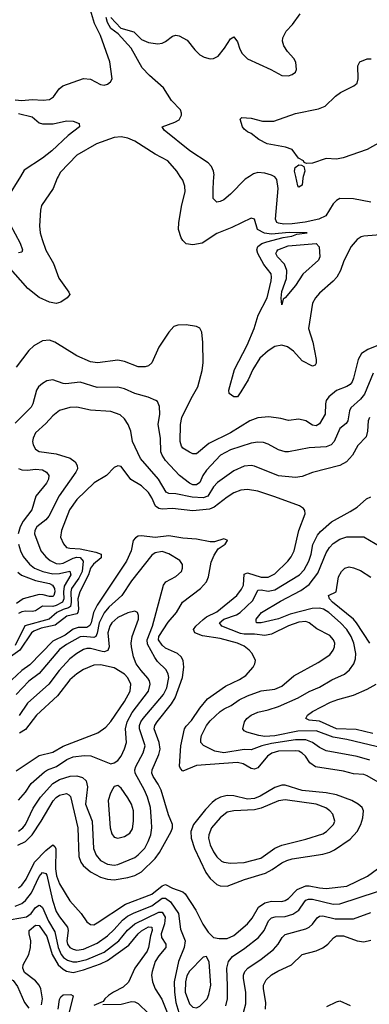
# Model space of a CAD drawing. Header units: inches. Extents: x 1305375 to 1407406, y 744550 to 841633.
# Tile 129 of 256: x 1322457 to 1324502, y 795159 to 800916. Entities that reach past the tile are written whole.
import ezdxf

# ---------------------------------------------------------------- set-up
doc = ezdxf.new("R2010")
doc.units = ezdxf.units.IN
doc.header["$MEASUREMENT"] = 0
doc.layers.add('B3729', color=7, linetype='Continuous')
doc.layers.add('B3820', color=7, linetype='Continuous')

msp = doc.modelspace()

# ---------------------------------------------------------------- linework, layer by layer
at = {"layer": 'B3729', "color": 5}
for points, elevation in [([(1322461.1, 800000), (1322380.5, 799870)], 1260), ([(1322681.3, 800000), (1322675.6, 799990), (1322652.9, 799930), (1322584, 799830), (1322578.2, 799801.8), (1322572.2, 799710), (1322576.2, 799670), (1322587.2, 799630), (1322610, 799568.9), (1322654.3, 799490), (1322685, 799405), (1322743.6, 799323.6), (1322749.1, 799310), (1322735.2, 799290), (1322696.3, 799263.7), (1322670, 799256.1), (1322630, 799263.7), (1322570, 799290.8), (1322503.8, 799343.8), (1322390, 799475.4)], 1280), ([(1324590, 799659.9), (1324469.1, 799650.9), (1324453.5, 799646.5), (1324430, 799631.3), (1324396.5, 799590), (1324353.4, 799506.6), (1324332.6, 799450), (1324311, 799410), (1324290, 799386.4), (1324210, 799317.3), (1324186.9, 799290), (1324170, 799258), (1324147, 799110), (1324170.9, 799030), (1324190.1, 798930), (1324190, 798908.7), (1324184.4, 798895.6), (1324170, 798891.2), (1324110, 798920.7), (1324058.1, 798978.1), (1324024.1, 799004.1), (1323990, 799013.3), (1323950, 799004.7), (1323910, 798980.4), (1323862.1, 798937.9), (1323819.5, 798870), (1323792.5, 798810), (1323750, 798740.5), (1323730, 798711.6), (1323710, 798711.5), (1323682.9, 798730), (1323679.7, 798750), (1323713.7, 798870), (1323786.4, 799013.6), (1323827.3, 799110), (1323851.5, 799188.5), (1323903.6, 799290), (1323927.7, 799390), (1323930.4, 799410), (1323926.8, 799430), (1323885.5, 799485.5), (1323849.9, 799550), (1323843.2, 799570), (1323849.8, 799590), (1323872.9, 799607.1), (1323902.1, 799617.9), (1323998.1, 799641.9), (1324049.4, 799650), (1324077.2, 799662.7), (1324139, 799670), (1324032.6, 799672.6), (1323930, 799662.4), (1323887.8, 799667.8), (1323848.6, 799688.6), (1323830, 799749.3), (1323810, 799755.1), (1323698.2, 799701.7), (1323610, 799666.5), (1323524.2, 799610), (1323470, 799598.9), (1323430, 799605), (1323410, 799624.8), (1323401, 799641), (1323385.2, 799690), (1323387.1, 799730), (1323405.6, 799834.4), (1323425, 799910), (1323422.8, 799942.8), (1323410, 799977), (1323395.2, 800000)], 1280), ([(1323801.2, 800000), (1323776.3, 799983.7), (1323690, 799895.6), (1323650, 799862.3), (1323630, 799852.6), (1323609.8, 799849.8), (1323588.7, 799870), (1323587.9, 799930), (1323593.2, 800000)], 1260), ([(1324510, 799849.8), (1324410, 799869), (1324330.2, 799869.8), (1324310, 799859.1), (1324290, 799838.9), (1324247.3, 799770), (1324206, 799750), (1324126.9, 799733.1), (1324050, 799723.1), (1324001.3, 799721.3), (1323970, 799725.5), (1323960.2, 799730), (1323952.2, 799750), (1323968.9, 799928.9), (1323960.9, 799980.9), (1323950, 799997), (1323944.5, 800000)], 1260), ([(1324115.3, 800000), (1324112.4, 799990), (1324110, 799949), (1324090, 799936), (1324084.4, 799944.4), (1324071.4, 800000)], 1240), ([(1322372.5, 799772.5), (1322459.4, 799610), (1322473.2, 799570), (1322470, 799557.2), (1322450, 799553.5)], 1260), ([(1324599.1, 799030), (1324493, 798987), (1324455.6, 798964.4), (1324435.7, 798930), (1324410, 798819.6), (1324401.2, 798798.8), (1324390, 798783.7), (1324370, 798770.6), (1324310, 798748.1), (1324264.6, 798710), (1324250.1, 798690), (1324245, 798670), (1324242.7, 798610), (1324210, 798553.3), (1324190, 798542.3), (1324170, 798545.6), (1324130, 798570.5), (1324090, 798580.5), (1324030, 798571.6), (1323983.9, 798583.9), (1323914.2, 798594.2), (1323850, 798588.1), (1323802.8, 798570), (1323690, 798501.1), (1323562.4, 798437.6), (1323490, 798377.8), (1323470, 798377.2), (1323450, 798386.8), (1323411, 798410), (1323402.3, 798422.3), (1323395, 798450), (1323396.7, 798550), (1323405.9, 798590), (1323458.8, 798701.2), (1323499.3, 798770), (1323524.4, 798864.4), (1323529.9, 798909.9), (1323528.6, 799028.6), (1323522, 799090), (1323510, 799111.5), (1323490, 799122.6), (1323430, 799132), (1323382, 799130), (1323358.6, 799121.5), (1323330, 799089.6), (1323270, 799002), (1323229, 798910), (1323210, 798893.1), (1323190, 798885.4), (1323150, 798885.6), (1323070, 798916.9), (1323030, 798925), (1322910.9, 798909.1), (1322870, 798915.9), (1322791.6, 798951.6), (1322663.1, 799030), (1322630, 799043.2), (1322590, 799037.5), (1322540.2, 799010), (1322510, 798981), (1322436.4, 798883.6)], 1320), ([(1324525.1, 798850), (1324472.8, 798727.2), (1324450, 798696.8), (1324394.2, 798645.8), (1324386, 798630), (1324376.8, 798570), (1324365.7, 798554.3), (1324330, 798525.3), (1324296.3, 798450), (1324279.1, 798430), (1324250, 798419.3), (1324150, 798413.6), (1324030, 798389), (1324009.8, 798389.8), (1323970, 798401.2), (1323910, 798433.5), (1323882.9, 798442.9), (1323850, 798445), (1323810, 798439.5), (1323690, 798401.5), (1323632.1, 798370), (1323550, 798282.8), (1323528.3, 798250), (1323509.7, 798210.3), (1323490, 798196.4), (1323470, 798197.2), (1323450, 798205.1), (1323390.7, 798250), (1323310, 798339.3), (1323290.5, 798370), (1323282.8, 798390), (1323281.2, 798470), (1323266.3, 798550), (1323275.8, 798610), (1323274.7, 798654.8), (1323262.7, 798682.7), (1323253.2, 798690), (1323208.9, 798708.9), (1323130.3, 798729.7), (1323070, 798757.3), (1323030, 798766.5), (1322910, 798765.4), (1322810, 798796.3), (1322726.4, 798786.4), (1322710, 798788.2), (1322650, 798809.8), (1322615.9, 798804.1), (1322590.9, 798789.1), (1322567.2, 798770), (1322554.3, 798750), (1322534.3, 798670), (1322523.5, 798650), (1322430, 798556.8)], 1340), ([(1324503.5, 798590), (1324495.7, 798570), (1324490.7, 798509.3), (1324482.5, 798477.5), (1324434.6, 798425.4), (1324403.8, 798370), (1324368.9, 798330), (1324330, 798309.1), (1324170, 798267.6), (1324110, 798244.9), (1324070, 798238.8), (1323970, 798249.9), (1323830, 798305.7), (1323810, 798309.2), (1323770, 798305.7), (1323710, 798277.7), (1323614.5, 798210), (1323590, 798184), (1323556.4, 798130), (1323530, 798120.6), (1323464.9, 798124.9), (1323370, 798143.7), (1323330, 798145.7), (1323313.8, 798153.8), (1323268.9, 798228.9), (1323163.2, 798350), (1323116, 798450), (1323106.5, 798510), (1323091.6, 798550), (1323070, 798583.1), (1323044.7, 798604.7), (1322990, 798625.2), (1322870, 798633.2), (1322790, 798650.5), (1322750, 798648.4), (1322688.5, 798631.5), (1322650, 798600.7), (1322610, 798554.4), (1322550, 798500.3), (1322535.5, 798470), (1322532.3, 798450), (1322535.8, 798430), (1322550, 798404.4), (1322570, 798391.1), (1322670, 798377.3), (1322752, 798352), (1322780.6, 798330), (1322792.5, 798310), (1322793.9, 798290), (1322785.1, 798270), (1322687.6, 798132.4), (1322627.7, 798012.3), (1322609.3, 797990.7), (1322556.3, 797950), (1322545.1, 797930), (1322543.9, 797910), (1322580.5, 797810), (1322610, 797775), (1322634.3, 797754.3), (1322670, 797736.9), (1322690, 797735), (1322710, 797738.7), (1322770, 797767), (1322790, 797772.7), (1322810, 797770.9), (1322828, 797750), (1322821.1, 797690), (1322802.5, 797650), (1322760.3, 797590), (1322756.2, 797570), (1322758.3, 797510), (1322754.6, 797485.4), (1322743, 797477), (1322710, 797468.2), (1322673.9, 797450), (1322628.2, 797410), (1322487.5, 797372.5), (1322430, 797257.1)], 1360), ([(1324595.3, 796435.2), (1324490, 796495.4), (1324470, 796502), (1324410, 796506.2), (1324350, 796522.5), (1324187.6, 796547.6), (1324154.5, 796570), (1324128, 796610), (1324110, 796628), (1324090, 796638.1), (1324070, 796641.3), (1323970, 796638.2), (1323931.8, 796628.2), (1323905.4, 796610), (1323850, 796541.5), (1323830, 796533.4), (1323810, 796536.7), (1323764.8, 796564.8), (1323730, 796573.1), (1323490, 796554.9), (1323410, 796522.5), (1323396.8, 796536.8), (1323391, 796551), (1323398.6, 796670), (1323420.7, 796770), (1323430, 796784.3), (1323461.6, 796818.4), (1323510, 796891), (1323555.5, 796944.5), (1323660.9, 797019.1), (1323742.5, 797057.5), (1323779.1, 797080.9), (1323822.3, 797130), (1323832.9, 797150), (1323836.1, 797170), (1323816.2, 797210), (1323799.4, 797230), (1323770, 797252.2), (1323730, 797270.7), (1323630, 797297.8), (1323525.9, 797314.1), (1323480.7, 797330), (1323473.6, 797350), (1323487.3, 797370), (1323530.4, 797409.6), (1323550, 797424), (1323610, 797453.3), (1323726, 797550), (1323754.7, 797585.3), (1323765.6, 797610), (1323770, 797674.5), (1323790, 797682.2), (1323870, 797656.5), (1323910, 797657.2), (1323950, 797676.8), (1324025.6, 797750), (1324045.1, 797774.9), (1324062.6, 797810), (1324090.4, 797929.6), (1324126.5, 798026.5), (1324125.6, 798045.6), (1324117.4, 798057.4), (1324092.8, 798072.8), (1323950, 798126.1), (1323850, 798159.9), (1323790, 798168.7), (1323750, 798164.6), (1323710, 798148.8), (1323670, 798125), (1323594.5, 798065.5), (1323566.3, 798053.7), (1323470, 798043.4), (1323350, 798058.8), (1323290, 798054.5), (1323270, 798057.5), (1323251.3, 798071.3), (1323230, 798119.8), (1323210, 798152.1), (1323170, 798191.4), (1323106.9, 798226.9), (1323050, 798302.6), (1323030, 798308.2), (1323010, 798296.9), (1322964, 798250), (1322892.6, 798207.4), (1322790, 798109.9), (1322748.6, 798050), (1322700.5, 797930), (1322696.1, 797890), (1322712.1, 797852.1), (1322730.1, 797830.1), (1322750, 797825.2), (1322810, 797822.7), (1322902.9, 797802.9), (1322933, 797790), (1322933, 797770), (1322887.4, 797732.6), (1322871.6, 797710), (1322859.3, 797670), (1322808.3, 797570), (1322797.4, 797530), (1322801.1, 797470), (1322797.2, 797450), (1322790, 797442.8), (1322731.7, 797428.3), (1322663.9, 797376.1), (1322581.7, 797358.3), (1322539.7, 797340.3), (1322526.1, 797330), (1322457, 797230), (1322390, 797180.6)], 1380), ([(1322450, 798291.5), (1322470, 798284.5), (1322502.5, 798282.5), (1322550, 798287.8), (1322590, 798283.1), (1322614.3, 798270), (1322626.7, 798250), (1322625.4, 798230), (1322613.7, 798206.3), (1322551.1, 798130), (1322526.9, 798050), (1322477, 797983), (1322458.8, 797950), (1322448.2, 797910)], 1340), ([(1324505.5, 796585.5), (1324430, 796608.5), (1324250, 796641.6), (1324210, 796660.8), (1324169.1, 796690), (1324130, 796705), (1324070, 796705.2), (1323930, 796684.2), (1323873, 796670), (1323810, 796646.4), (1323770, 796648.2), (1323650, 796629.6), (1323598, 796638), (1323532.8, 796672.8), (1323516.4, 796690), (1323515.7, 796710), (1323521, 796730), (1323549.3, 796790), (1323570, 796816.8), (1323630, 796871.7), (1323652.6, 796887.4), (1323694.3, 796905.7), (1323740, 796940), (1323790, 796962.5), (1323870, 796992.1), (1323950, 797002), (1323990, 797018.2), (1324059.6, 797080.4), (1324201.7, 797158.3), (1324270, 797202.9), (1324290.4, 797229.6), (1324297.7, 797250), (1324299.2, 797270), (1324293.3, 797290), (1324270, 797314.9), (1324194.9, 797354.9), (1324149.9, 797389.9), (1324130, 797396.2), (1324090, 797392.8), (1324030, 797372.8), (1323930, 797323.1), (1323890, 797314.9), (1323830, 797323.3), (1323770, 797323.1), (1323747.5, 797327.5), (1323639.7, 797370), (1323624.9, 797390), (1323650, 797411.3), (1323724.1, 797435.9), (1323745.4, 797450), (1323820.8, 797519.2), (1323850, 797579.7), (1323870, 797582.1), (1323910, 797574.5), (1323950, 797583), (1324094.3, 797670), (1324121.5, 797698.5), (1324149, 797750), (1324162, 797790), (1324172.1, 797847.9), (1324198.7, 797901.3), (1324215.7, 797924.3), (1324280.1, 797979.9), (1324390, 798040.2), (1324430, 798066.7), (1324485.2, 798114.8), (1324510, 798125.2)], 1360), ([(1322446.6, 796090), (1322490, 796111.3), (1322529.1, 796150), (1322582.6, 796230), (1322651.6, 796348.4), (1322670, 796368.6), (1322690, 796382.1), (1322730, 796391.1), (1322744.2, 796384.2), (1322753.2, 796373.2), (1322796.2, 796190), (1322802.1, 796022.1), (1322814.8, 795990), (1322828.4, 795970), (1322870, 795933.9), (1322930, 795902.3), (1322970, 795889.6), (1323010, 795887.3), (1323090, 795900.8), (1323130, 795912.7), (1323170, 795933.5), (1323250, 796011.4), (1323274.1, 796045.9), (1323341.8, 796170), (1323349.8, 796190), (1323350.7, 796210), (1323326.4, 796266.4), (1323284.2, 796410), (1323266.5, 796446.5), (1323236.7, 796490), (1323229.9, 796510), (1323230.8, 796530), (1323270, 796620.2), (1323277.7, 796650), (1323272.6, 796690), (1323242.5, 796770), (1323246.7, 796790), (1323260.1, 796810), (1323344.9, 796915), (1323366.5, 796950), (1323408.2, 797070), (1323416.9, 797130), (1323412.2, 797170), (1323402, 797190), (1323380.7, 797210), (1323310, 797241.8), (1323290, 797258.5), (1323268.1, 797290), (1323269.6, 797310), (1323325.9, 797394), (1323373.3, 797450), (1323409.9, 797510), (1323514.6, 797590), (1323549.8, 797630), (1323561.1, 797658.9), (1323576.6, 797743.4), (1323594.2, 797785.8), (1323618, 797822), (1323659.5, 797850), (1323672, 797870), (1323670, 797872.7), (1323650, 797879.7), (1323596.9, 797863.1), (1323570, 797863.4), (1323490, 797879.4), (1323410, 797884.3), (1323330, 797898.5), (1323250, 797889.1), (1323170, 797898), (1323150, 797895.3), (1323133.1, 797886.9), (1323119.7, 797870), (1323108.5, 797810), (1323082.3, 797750), (1322910, 797493.5), (1322888.2, 797450), (1322874.8, 797390), (1322866.9, 797373.1), (1322850, 797362), (1322798.1, 797361.9), (1322770, 797352.8), (1322722, 797318), (1322650, 797281.8), (1322515.3, 797144.7), (1322470, 797110.3), (1322410, 797055.6)], 1420), ([(1324590, 796655.4), (1324370, 796708), (1324290, 796720.6), (1324190, 796758.8), (1324084, 796756), (1323950, 796728.5), (1323890, 796725.4), (1323855.8, 796730), (1323785.2, 796750), (1323770, 796757.6), (1323761.1, 796770), (1323771, 796810), (1323786.2, 796830), (1323810, 796850.2), (1323850, 796867.3), (1323910, 796880.1), (1323970, 796900.4), (1324085.3, 796950), (1324150, 796987.1), (1324210, 797012.9), (1324283.5, 797056.5), (1324356.9, 797090), (1324385.6, 797114.4), (1324410.6, 797150), (1324421.3, 797178.7), (1324423.6, 797210), (1324412.2, 797270), (1324396.4, 797310), (1324370, 797349.9), (1324333.7, 797390), (1324264.5, 797450), (1324233.5, 797470), (1324210, 797475.9), (1324167.1, 797472.9), (1324039.2, 797440.8), (1323970, 797412.4), (1323870, 797388.9), (1323842.4, 797390), (1323840.9, 797400.9), (1323840.9, 797410), (1323871.6, 797450), (1323983.2, 797516.8), (1324101.8, 797578.2), (1324150, 797614.1), (1324200, 797680), (1324250, 797798), (1324269.2, 797830.8), (1324290, 797853.9), (1324330, 797879.4), (1324370, 797891.4), (1324470, 797892.7), (1324570, 797833.2)], 1340), ([(1322450.1, 797850), (1322460.8, 797810), (1322477.6, 797777.6), (1322513, 797733), (1322543.8, 797710), (1322591.2, 797690), (1322650, 797676.6), (1322690, 797677.9), (1322750, 797690.6), (1322755.9, 797670), (1322717, 797603), (1322713, 797570), (1322715.3, 797530), (1322706.5, 797510), (1322670.1, 797490), (1322650, 797484.5), (1322590, 797487.3), (1322550, 797459.5), (1322530, 797455), (1322490, 797458.1), (1322470, 797454.5), (1322450, 797443.1)], 1340), ([(1322450, 796171.8), (1322474.6, 796190), (1322490, 796210.9), (1322534.7, 796305.3), (1322579, 796370), (1322650, 796449.6), (1322690, 796473.3), (1322752.2, 796492.2), (1322790, 796495.6), (1322824, 796484), (1322844.9, 796464.9), (1322852.3, 796430), (1322842.5, 796330), (1322880.6, 796230), (1322889.1, 796070), (1322904.1, 796030), (1322930, 795999.8), (1322970, 795978.3), (1323010, 795973.1), (1323030, 795976.1), (1323130, 796017.9), (1323150, 796032.2), (1323188.1, 796071.9), (1323208.4, 796110), (1323222.8, 796150), (1323228.9, 796190), (1323228.4, 796230), (1323221.1, 796310), (1323203.6, 796370), (1323186.8, 796410), (1323131.9, 796510), (1323130.4, 796530), (1323136.1, 796550), (1323179.6, 796630), (1323189.9, 796670), (1323157.9, 796770), (1323157.9, 796790), (1323164.8, 796810), (1323178.7, 796830), (1323297.1, 796970), (1323317.1, 797010), (1323328.2, 797070), (1323325.1, 797090), (1323313.6, 797113.6), (1323263.5, 797163.5), (1323247.6, 797187.6), (1323205.2, 797265.2), (1323201.5, 797290), (1323234.2, 797370), (1323298.2, 797610), (1323310.7, 797629.3), (1323370, 797660.2), (1323402.2, 797690), (1323409.7, 797710), (1323408.4, 797730), (1323392.9, 797752.9), (1323330, 797792.2), (1323290, 797806.4), (1323250, 797797.9), (1323230, 797784.6), (1323110, 797635.5), (1323055, 797550), (1322978.9, 797481.1), (1322950, 797447.3), (1322920.9, 797390), (1322910, 797329.6), (1322902.3, 797310), (1322890, 797303), (1322830, 797309.9), (1322810, 797306.8), (1322730, 797263.4), (1322690, 797234), (1322570, 797093.5), (1322510, 797048.2), (1322435, 796970)], 1440), ([(1324505.1, 797270), (1324427.4, 797390), (1324408.8, 797410), (1324286.2, 797510), (1324268.1, 797530), (1324263.5, 797550), (1324307, 797570), (1324321.7, 797658.3), (1324338.9, 797690), (1324359.5, 797710), (1324383.9, 797716.1), (1324410, 797711.2), (1324450, 797695), (1324510, 797656.8)], 1320), ([(1322446.2, 797686.2), (1322468, 797668), (1322550, 797637.1), (1322630, 797619.3), (1322648.6, 797610), (1322660.1, 797590), (1322662.2, 797570), (1322656.8, 797550), (1322650, 797543.6), (1322630, 797542.8), (1322593.6, 797553.6), (1322570, 797554.4), (1322476.6, 797530), (1322437.8, 797502.2)], 1320), ([(1322450, 796353), (1322490, 796398.5), (1322523.4, 796450), (1322601.2, 796518.8), (1322619.2, 796530), (1322671.4, 796548.6), (1322732.5, 796590), (1322770, 796605.2), (1322833.5, 796613.5), (1322871.9, 796611.9), (1322990, 796564), (1323010, 796570.2), (1323030, 796584.7), (1323050, 796609), (1323070, 796652.2), (1323081.1, 796690), (1323076.4, 796770), (1323084.5, 796810), (1323114.4, 796865.6), (1323209.3, 796990), (1323220.8, 797030), (1323215.8, 797050), (1323205.6, 797065.6), (1323166.5, 797110), (1323138.8, 797150), (1323123, 797190), (1323110.4, 797250), (1323108.9, 797271.1), (1323114.8, 797310), (1323151.1, 797410), (1323152.3, 797432.3), (1323146, 797450), (1323130, 797458.4), (1323090, 797448.4), (1323030, 797421.4), (1322995.6, 797390), (1322984.4, 797370), (1322972.6, 797330), (1322980.7, 797250), (1322972.1, 797227.9), (1322950, 797220.1), (1322938.9, 797221.1), (1322870, 797239.3), (1322850, 797239), (1322830, 797233.2), (1322790, 797209.9), (1322750, 797178), (1322686.9, 797110), (1322627.1, 797030), (1322501.3, 796918.7), (1322453.1, 796846.9)], 1460), ([(1322435.4, 796524.6), (1322570, 796613.3), (1322650, 796633.6), (1322710, 796668.3), (1322913.5, 796746.5), (1322961.4, 796778.6), (1322990, 796812.8), (1323069.4, 796930), (1323102.9, 796990), (1323106.9, 797030), (1323090, 797067.2), (1323070, 797089.2), (1323010, 797126.4), (1322930, 797142.9), (1322890, 797142), (1322830, 797116.4), (1322790, 797091), (1322750, 797055.9), (1322676.9, 796963.1), (1322555.6, 796850), (1322490, 796765), (1322455.5, 796744.5)], 1480), ([(1324522.5, 796742.5), (1324425.4, 796765.4), (1324310, 796770.4), (1324210, 796813.7), (1324150, 796821), (1324129.7, 796830), (1324140.4, 796850), (1324169.7, 796870), (1324275.2, 796924.8), (1324318.3, 796941.7), (1324410, 796966.8), (1324490, 797000.8), (1324542.2, 797030)], 1320), ([(1322450, 795839), (1322470, 795856), (1322495.4, 795890), (1322542.5, 795990), (1322610, 796058.4), (1322650, 796091), (1322661.9, 796081.9), (1322668.1, 796068.1), (1322665.7, 795950), (1322672.4, 795910), (1322690, 795863), (1322750, 795763.2), (1322816, 795690), (1322850, 795640.9), (1322870, 795624.7), (1322890, 795624.1), (1322910, 795634.3), (1323075.6, 795744.4), (1323230, 795803.5), (1323290, 795852.4), (1323310, 795858.6), (1323350, 795837.6), (1323410, 795815.8), (1323424, 795804), (1323487.6, 795710), (1323528, 795628), (1323560, 795580), (1323590, 795550.2), (1323623.1, 795543.1), (1323670, 795543), (1323710, 795560.5), (1323789.9, 795630.1), (1323816.8, 795663.2), (1323853.3, 795726.7), (1323890, 795752), (1323930, 795761.3), (1323990, 795759.3), (1324010, 795765.1), (1324030, 795777.6), (1324079.5, 795830), (1324130, 795850.8), (1324150, 795852.4), (1324210, 795838.9), (1324250, 795836.5), (1324369.5, 795850.5), (1324491.2, 795908.8), (1324550, 795950.2)], 1380), ([(1322430, 795732.8), (1322470, 795748.6), (1322490, 795765.8), (1322525.7, 795810), (1322570, 795905.3), (1322590, 795929.5), (1322610, 795924.3), (1322614.4, 795914.4), (1322647.6, 795767.6), (1322670, 795700.7), (1322688.6, 795670), (1322736.4, 795610), (1322740.8, 795590), (1322732.2, 795530), (1322736.9, 795510), (1322750, 795490.8), (1322770, 795480.3), (1322790, 795476), (1322830, 795481.1), (1322910, 795516.8), (1322970, 795559.1), (1323010, 795595.9), (1323057.8, 795650), (1323086.3, 795673.7), (1323125.8, 795694.2), (1323230, 795733.8), (1323290, 795778.4), (1323310, 795778.5), (1323338.9, 795758.9), (1323386.5, 795690), (1323398, 795598), (1323423.7, 795530), (1323418.3, 795490), (1323386.4, 795410), (1323360.5, 795290), (1323361.6, 795230), (1323370.1, 795170), (1323387, 795110)], 1360), ([(1323662, 795150), (1323671.6, 795190), (1323672.9, 795267.1), (1323667.5, 795370), (1323677.4, 795410), (1323700.9, 795439.1), (1323773, 795487), (1323853.3, 795550), (1323886.1, 795590), (1323912.3, 795647.7), (1323930, 795664.1), (1323950.4, 795669.6), (1324010, 795672.5), (1324054.6, 795685.4), (1324090, 795708.8), (1324121.8, 795758.2), (1324130, 795767), (1324146.6, 795773.4), (1324170, 795773.5), (1324290, 795744.7), (1324330, 795745.4), (1324550, 795818.5)], 1360), ([(1322405.9, 795654.1), (1322496.5, 795670), (1322523.4, 795690), (1322550, 795725.3), (1322570, 795739.4), (1322575.8, 795735.8), (1322590, 795725.4), (1322624.3, 795644.3), (1322662.5, 795582.5), (1322682.2, 795490), (1322698.8, 795450), (1322712.7, 795432.7), (1322736.2, 795416.2), (1322766.5, 795406.5), (1322790, 795406.2), (1322850, 795420.1), (1322950, 795463.1), (1323036.9, 795530), (1323087.7, 795592.3), (1323130.8, 795629.2), (1323270, 795698.1), (1323290, 795697.5), (1323307.8, 795667.8), (1323302.9, 795630), (1323285, 795570), (1323286, 795550), (1323311.5, 795510), (1323311.6, 795490), (1323270, 795442), (1323249.6, 795410), (1323230.7, 795350), (1323228.3, 795328.3), (1323233.5, 795290), (1323248.8, 795250), (1323288.8, 795188.8), (1323319.9, 795110)], 1340), ([(1323765.6, 795110), (1323778.7, 795161.3), (1323779.4, 795230), (1323765.6, 795310), (1323766.5, 795330), (1323774.5, 795350), (1323791.8, 795370), (1323870, 795422.6), (1323941.5, 795478.5), (1323969, 795510), (1323992.7, 795550), (1324010, 795567.3), (1324130, 795600.9), (1324149.9, 795610.1), (1324170, 795627.1), (1324196, 795664), (1324210, 795674.6), (1324230, 795675.9), (1324302.2, 795657.8), (1324410, 795659.2), (1324510, 795694.8)], 1340), ([(1322583.5, 795156.5), (1322589.3, 795190), (1322579.8, 795250), (1322570, 795271.3), (1322550, 795296.2), (1322485.3, 795345.3), (1322474.5, 795370), (1322476.3, 795390), (1322510, 795450.3), (1322520.4, 795490), (1322522.4, 795530), (1322511.3, 795570), (1322511.6, 795590), (1322550, 795622), (1322570, 795619.6), (1322614.7, 795554.7), (1322646.4, 795450), (1322682.3, 795390), (1322710, 795363.9), (1322730, 795352.5), (1322770, 795345.2), (1322830, 795359.8), (1322930, 795394.8), (1322970, 795414.1), (1323095.7, 795504.3), (1323149.9, 795570), (1323170, 795587.8), (1323210, 795610.8), (1323230.4, 795610.4), (1323232.5, 795590), (1323221.3, 795558.7), (1323210, 795491.1), (1323202, 795470), (1323131, 795370), (1323092.7, 795287.3), (1323061.8, 795258.2), (1323004.6, 795230), (1322976.5, 795210), (1322954.9, 795190), (1322945.5, 795174.5), (1322890, 795150.9)], 1320), ([(1323895.5, 795130), (1323897.2, 795170), (1323881.9, 795250), (1323882, 795270), (1323897.8, 795302.2), (1323930, 795331.4), (1323966.8, 795353.2), (1324047.2, 795390), (1324110, 795450.2), (1324190, 795471), (1324230, 795489.3), (1324259.8, 795510), (1324292.7, 795547.3), (1324310, 795558.3), (1324350, 795558.8), (1324430, 795530.1), (1324470, 795524.1), (1324510, 795533)], 1320), ([(1322204.4, 795150), (1322213.7, 795170), (1322218.1, 795230), (1322233.7, 795310), (1322247, 795333), (1322270, 795338.8), (1322377, 795317), (1322417.5, 795297.5), (1322443.2, 795263.2), (1322484.3, 795170), (1322510, 795136.8)], 1320), ([(1322681.7, 795130), (1322690, 795187.7), (1322697.5, 795202.5), (1322710, 795213.9), (1322756.5, 795216.5), (1322768.8, 795208.8), (1322746.3, 795113.7)], 1280), ([(1322942, 795158), (1323050, 795160.2), (1323110, 795174.2), (1323130, 795172.9), (1323150, 795163.8), (1323210, 795104.1)], 1320), ([(1324254, 795146), (1324310, 795173.8), (1324330, 795178.9), (1324390, 795152)], 1280)]:
    msp.add_lwpolyline(points, dxfattribs=dict(at, elevation=elevation))
for points, elevation in [([(1323990, 799249.2), (1323986.9, 799286.9), (1323990, 799326.8), (1324016.6, 799403.4), (1324019.9, 799450), (1324005.7, 799485.7), (1323964.3, 799530), (1323955, 799550), (1323960.1, 799559.9), (1323965.8, 799570), (1324027.1, 799592.9), (1324190, 799607.5), (1324207.8, 799587.8), (1324212.1, 799530), (1324204.2, 799510), (1324112.5, 799427.5), (1324070, 799361.8), (1324010, 799289.6), (1323997.1, 799282.9)], 1260), ([(1323030, 796438.4), (1323010, 796432.3), (1323001.1, 796418.9), (1322987.2, 796392.8), (1322974.7, 796350), (1322985.5, 796190), (1322995.5, 796155.5), (1323010, 796136), (1323030, 796130.2), (1323070, 796140.2), (1323100, 796160), (1323115.6, 796184.4), (1323122.3, 796230), (1323122.1, 796290), (1323110.5, 796330), (1323090, 796365.7), (1323050, 796423)], 1460), ([(1324010, 796440.6), (1323990, 796439.7), (1323950, 796425.9), (1323863.9, 796376.1), (1323830, 796361.8), (1323790, 796357.6), (1323710, 796378), (1323670, 796379.5), (1323630.4, 796369.6), (1323604.3, 796355.7), (1323581.6, 796338.4), (1323542.6, 796297.4), (1323472.7, 796210), (1323457.1, 796170), (1323459.1, 796130), (1323478.8, 796070), (1323546, 795930), (1323570, 795893.9), (1323610, 795860.1), (1323630, 795852.1), (1323670, 795849.4), (1323771.7, 795888.3), (1323894.5, 795925.5), (1323933.9, 795946.1), (1323990, 795986.9), (1324019.6, 796000.4), (1324051.1, 796008.9), (1324230, 796036.1), (1324270, 796047.4), (1324298.4, 796061.6), (1324390, 796125.1), (1324431.4, 796170), (1324452.2, 796210), (1324464.2, 796250), (1324468.7, 796290), (1324459.8, 796310), (1324437.2, 796330), (1324399.2, 796350), (1324310, 796383.4), (1324250, 796395.4), (1324110, 796408.6)], 1420), ([(1324010, 796354.5), (1323970, 796348.6), (1323870, 796306.4), (1323830, 796295.4), (1323710.1, 796289.9), (1323670, 796282.2), (1323630, 796249.1), (1323578.6, 796190), (1323563.4, 796150), (1323561.8, 796130), (1323570, 796092.2), (1323590.1, 796050), (1323610, 796020.7), (1323636.3, 795996.3), (1323650, 795989.4), (1323690, 795983.5), (1323770, 795987.6), (1323867.1, 796012.9), (1323948.8, 796071.2), (1323989.9, 796090.1), (1324130, 796124.7), (1324230, 796156.1), (1324251.6, 796170), (1324293.3, 796210), (1324299.4, 796230), (1324288.1, 796270), (1324270.9, 796290), (1324246.7, 796306.7), (1324190, 796328.9)], 1440), ([(1323550, 795437.6), (1323530, 795434), (1323450, 795353.3), (1323434.8, 795325.2), (1323425.8, 795290), (1323425.2, 795230), (1323450, 795161.3), (1323470, 795141.4), (1323490, 795139), (1323510, 795147.8), (1323552.5, 795190), (1323564, 795216), (1323574.4, 795270), (1323564.2, 795404.2)], 1380)]:
    msp.add_lwpolyline(points, close=True, dxfattribs=dict(at, elevation=elevation))
at = {"layer": 'B3820', "color": 5}
for points, elevation in [([(1322430, 800447.1), (1322470, 800444.6), (1322529.3, 800449.3), (1322594.3, 800445.7), (1322630, 800449.3), (1322655, 800465), (1322687.9, 800512.1), (1322709.9, 800530.1), (1322830, 800571.4), (1322870, 800568.8), (1322930, 800538), (1322950, 800534), (1322970, 800538.8), (1322987.2, 800552.8), (1322998, 800570), (1322983.5, 800670), (1322930, 800824.2), (1322894, 800894), (1322859.2, 801010)], 1280), ([(1323593.2, 800000), (1323594, 800010), (1323590.7, 800030), (1323578.3, 800058.3), (1323559.6, 800079.6), (1323451.1, 800150), (1323301.3, 800270), (1323289.3, 800290), (1323363.7, 800316.3), (1323388.9, 800331.1), (1323402.2, 800357.8), (1323403.9, 800370), (1323398, 800390), (1323344.5, 800444.5), (1323298.3, 800518.3), (1323215.3, 800590), (1323173.9, 800634), (1323107.9, 800750), (1323033.2, 800833.1), (1322990, 800865.3), (1322970, 800900.7), (1322963.2, 800930)], 1260), ([(1322990, 800928.8), (1323047.5, 800867.5), (1323125.2, 800845.2), (1323170, 800800.1), (1323210, 800782), (1323264.2, 800775.8), (1323290, 800778.4), (1323310, 800788.2), (1323350, 800820.3), (1323370, 800826.3), (1323390, 800822), (1323435.6, 800795.6), (1323480.5, 800740.5), (1323511.2, 800711.2), (1323536.7, 800696.7), (1323570, 800687.6), (1323590.8, 800689.2), (1323616.8, 800703.2), (1323655.1, 800750), (1323690, 800804.9), (1323710, 800815.5), (1323730, 800787.3), (1323744.5, 800744.5), (1323758.8, 800718.8), (1323790, 800688), (1323925.7, 800625.7), (1323990, 800590.7), (1324030, 800588.8), (1324050, 800595.5), (1324069.3, 800610), (1324075.4, 800624.6), (1324071.5, 800668.5), (1324059.6, 800690), (1324022.9, 800730), (1324002.5, 800762.5), (1323994.3, 800790), (1323996.4, 800810), (1324015.8, 800850), (1324051.6, 800888.4), (1324096.9, 800950)], 1260), ([(1324650, 800245.9), (1324490, 800157.4), (1324348.4, 800108.4), (1324310, 800099.8), (1324250, 800103.9), (1324170, 800077.2), (1324134.8, 800074.8), (1324120.7, 800080.7), (1324116, 800090), (1324087.1, 800107.1), (1324050, 800156.3), (1324010.8, 800170.8), (1323905.2, 800190), (1323856.1, 800216.1), (1323810, 800251.3), (1323790, 800260.5), (1323770, 800276.3), (1323760.9, 800290), (1323745.8, 800334.2), (1323756.5, 800343.5), (1323810, 800339.6), (1323877.7, 800322.3), (1323943.8, 800323.8), (1324070, 800367.5), (1324205.5, 800394.5), (1324244.5, 800410), (1324304.2, 800470), (1324334, 800490), (1324411.5, 800528.5), (1324430, 800546), (1324437.4, 800570), (1324433.8, 800646.2), (1324446, 800670), (1324490, 800688.2), (1324513.1, 800686.9)], 1240), ([(1322450, 800367), (1322529.1, 800349.1), (1322570, 800314), (1322590, 800307.7), (1322652.7, 800307.3), (1322730, 800325.2), (1322770, 800322.7), (1322804.9, 800310), (1322806, 800290), (1322740.9, 800239.1), (1322644.2, 800150), (1322590, 800107.3), (1322483.6, 800036.4), (1322461.1, 800000)], 1260), ([(1323395.2, 800000), (1323375.8, 800030), (1323324, 800090), (1323249.9, 800129.9), (1323130, 800206.2), (1323090, 800223.9), (1323050, 800231.4), (1323010, 800226.9), (1322906.7, 800190), (1322790, 800123.5), (1322695.4, 800024.6), (1322681.3, 800000)], 1280), ([(1324071.4, 800000), (1324064.4, 800030), (1324068.5, 800051.5), (1324090, 800066.7), (1324106, 800066), (1324118.7, 800058.7), (1324122.6, 800042.6), (1324124, 800030), (1324115.3, 800000)], 1240), ([(1323944.5, 800000), (1323930, 800007.8), (1323890, 800019.5), (1323850, 800023.2), (1323824.7, 800015.3), (1323801.2, 800000)], 1260)]:
    msp.add_lwpolyline(points, dxfattribs=dict(at, elevation=elevation))

doc.saveas('drawing.dxf')
